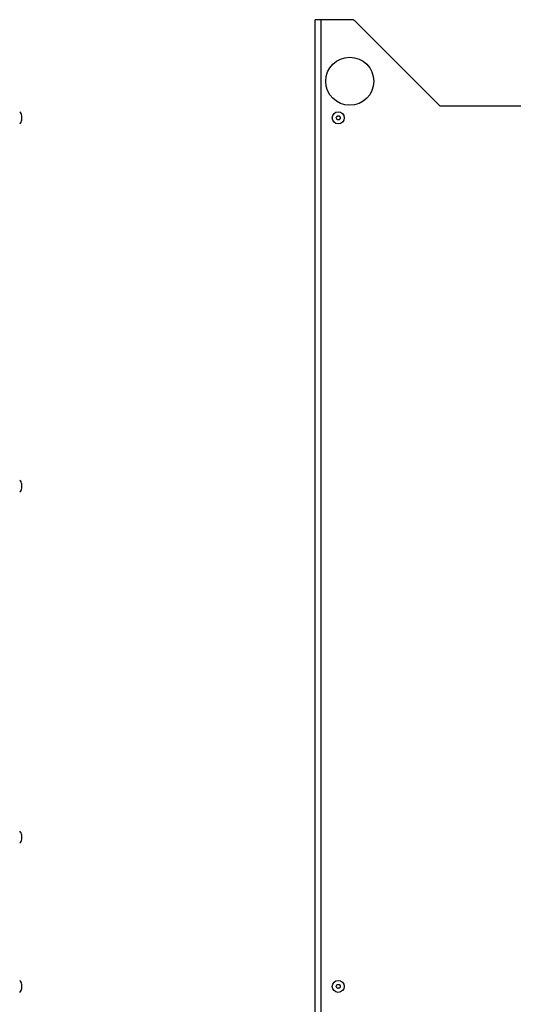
# Model space of a CAD drawing. Header units: millimetres. Extents: x 967 to 2466, y -778 to 1158.
# Tile 60 of 68: x 1952 to 2209, y 190 to 701. Entities that reach past the tile are written whole.
import ezdxf

# ---------------------------------------------------------------- set-up
doc = ezdxf.new("R2010")
doc.units = ezdxf.units.MM
doc.header["$LTSCALE"] = 30.734
doc.layers.get('0').update_dxf_attribs({"linetype": 'CONTINUOUS'})

msp = doc.modelspace()

# ---------------------------------------------------------------- linework, layer by layer
for p, q in [((2106.28, -328.66), (2106.28, 701.34)), ((2125.45, 701.34), (2106.28, 701.34)), ((2109.28, 701.34), (2109.28, -328.66)), ((2126.87, 700.76), (2171.28, 656.34)), ((2246.28, 656.34), (2171.28, 656.34)), ((1953.57, 649.29), (1953.57, 651.39)), ((1953.57, 457.79), (1953.57, 459.89)), ((1953.57, 275.29), (1953.57, 277.39)), ((1953.57, 197.79), (1953.57, 199.89))]:
    msp.add_line(p, q)
for centre, radius in [((2124.28, 669.34), 12.5), ((2118.28, 650.34), 3.12), ((2118.28, 650.34), 1.05), ((2118.28, 650.34), 1), ((2118.28, 198.84), 3.12), ((2118.28, 198.84), 1.05), ((2118.28, 198.84), 1)]:
    msp.add_circle(centre, radius)
for centre, radius, start, end in [((2125.45, 699.34), 2, 45, 90), ((1951.07, 651.39), 2.5, 0.0004, 55.9433), ((1951.07, 649.29), 2.5, 304.0567, 359.9996), ((1951.07, 459.89), 2.5, 0.0004, 55.9433), ((1951.07, 457.79), 2.5, 304.0567, 359.9996), ((1951.07, 277.39), 2.5, 0.0004, 55.9433), ((1951.07, 275.29), 2.5, 304.0567, 359.9996), ((1951.07, 199.89), 2.5, 0.0004, 55.9433), ((1951.07, 197.79), 2.5, 304.0567, 359.9996)]:
    msp.add_arc(centre, radius, start, end)

doc.saveas('drawing.dxf')
